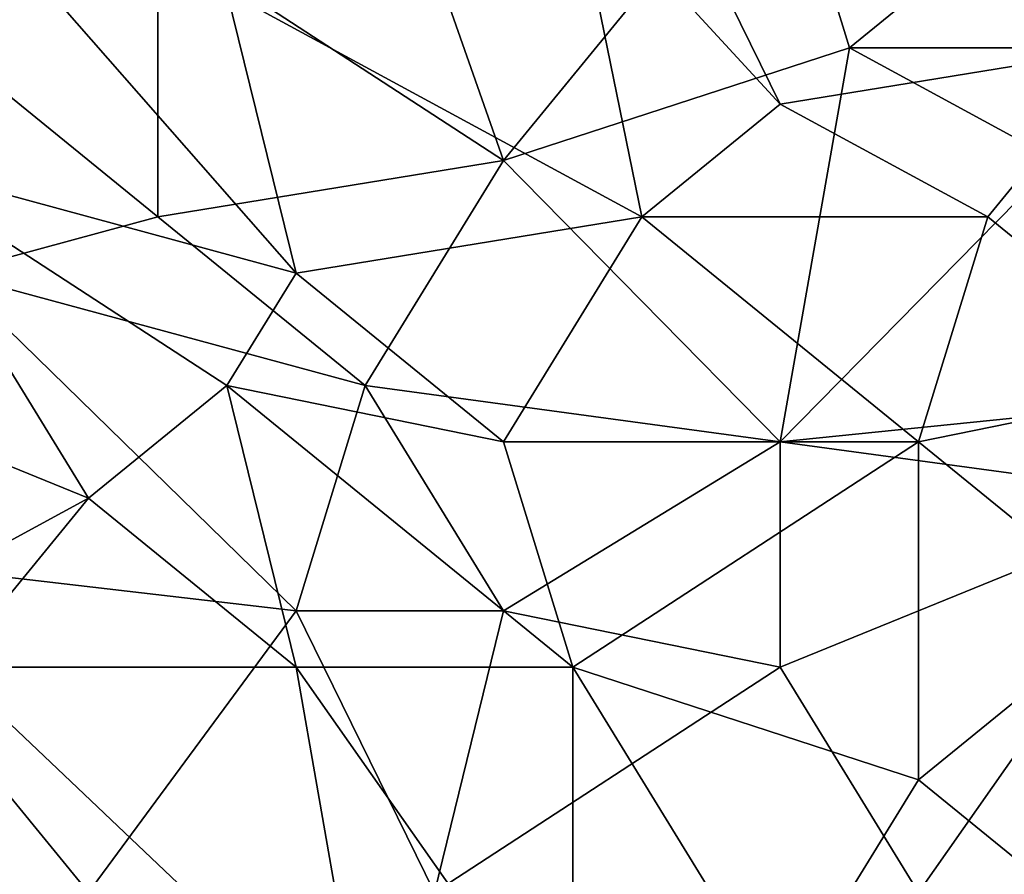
# Model space of a CAD drawing. Extents: x -0.7 to 0.7, y -0.35 to 0.35.
# Tile 172 of 226: x 0.485 to 0.5394, y -0.202 to -0.1549. Entities that reach past the tile are written whole.
import ezdxf

# ---------------------------------------------------------------- set-up
doc = ezdxf.new("R2010")
doc.units = 0

msp = doc.modelspace()

# ---------------------------------------------------------------- linework, layer by layer
for points in [[(0.504081, -0.140876, 0.412437), (0.511718, -0.162627, 0.412453), (0.492626, -0.150198, 0.412481)], [(0.511718, -0.162627, 0.412453), (0.504081, -0.140876, 0.412437), (0.526993, -0.143983, 0.412467)], [(0.546085, -0.156412, 0.437015), (0.542267, -0.140876, 0.437022), (0.519356, -0.143983, 0.437021)], [(0.511718, -0.162627, 0.412453), (0.526993, -0.143983, 0.412467), (0.530811, -0.156412, 0.412478)], [(0.526993, -0.159519, 0.437009), (0.519356, -0.143983, 0.437021), (0.515537, -0.14709, 0.437026)], [(0.526993, -0.159519, 0.437009), (0.546085, -0.156412, 0.437015), (0.519356, -0.143983, 0.437021)], [(0.530811, -0.156412, 0.412478), (0.526993, -0.143983, 0.412467), (0.542267, -0.14709, 0.412484)], [(0.477351, -0.162627, 0.437028), (0.500263, -0.168841, 0.436972), (0.48117, -0.14709, 0.437008)], [(0.500263, -0.168841, 0.436972), (0.496444, -0.153305, 0.437016), (0.48117, -0.14709, 0.437008)], [(0.519356, -0.165734, 0.436998), (0.515537, -0.14709, 0.437026), (0.496444, -0.153305, 0.437016)], [(0.519356, -0.165734, 0.436998), (0.526993, -0.159519, 0.437009), (0.515537, -0.14709, 0.437026)], [(0.557541, -0.156412, 0.412493), (0.530811, -0.156412, 0.412478), (0.542267, -0.14709, 0.412484)], [(0.492626, -0.150198, 0.412481), (0.492626, -0.165734, 0.412489), (0.477351, -0.153305, 0.412452)], [(0.492626, -0.150198, 0.412481), (0.511718, -0.162627, 0.412453), (0.492626, -0.165734, 0.412489)], [(0.48117, -0.168841, 0.412474), (0.477351, -0.153305, 0.412452), (0.492626, -0.165734, 0.412489)], [(0.500263, -0.168841, 0.436972), (0.519356, -0.165734, 0.436998), (0.496444, -0.153305, 0.437016)], [(0.511718, -0.162627, 0.412453), (0.530811, -0.156412, 0.412478), (0.526993, -0.178163, 0.412447)], [(0.538448, -0.165734, 0.436985), (0.546085, -0.156412, 0.437015), (0.526993, -0.159519, 0.437009)], [(0.526993, -0.178163, 0.412447), (0.530811, -0.156412, 0.412478), (0.542267, -0.162627, 0.412481)], [(0.542267, -0.162627, 0.412481), (0.530811, -0.156412, 0.412478), (0.557541, -0.156412, 0.412493)], [(0.538448, -0.165734, 0.436985), (0.549904, -0.175056, 0.437013), (0.546085, -0.156412, 0.437015)], [(0.519356, -0.165734, 0.436998), (0.538448, -0.165734, 0.436985), (0.526993, -0.159519, 0.437009)], [(0.473533, -0.175056, 0.437014), (0.488807, -0.181271, 0.43698), (0.477351, -0.162627, 0.437028)], [(0.496444, -0.175056, 0.43696), (0.500263, -0.168841, 0.436972), (0.477351, -0.162627, 0.437028)], [(0.488807, -0.181271, 0.43698), (0.496444, -0.175056, 0.43696), (0.477351, -0.162627, 0.437028)], [(0.511718, -0.162627, 0.412453), (0.504081, -0.175056, 0.412496), (0.492626, -0.165734, 0.412489)], [(0.504081, -0.175056, 0.412496), (0.511718, -0.162627, 0.412453), (0.526993, -0.178163, 0.412447)], [(0.526993, -0.178163, 0.412447), (0.542267, -0.162627, 0.412481), (0.557541, -0.175056, 0.412468)], [(0.48117, -0.168841, 0.412474), (0.492626, -0.165734, 0.412489), (0.504081, -0.175056, 0.412496)], [(0.500263, -0.168841, 0.436972), (0.511718, -0.178163, 0.436989), (0.519356, -0.165734, 0.436998)], [(0.511718, -0.178163, 0.436989), (0.53463, -0.178163, 0.43702), (0.519356, -0.165734, 0.436998)], [(0.53463, -0.178163, 0.43702), (0.538448, -0.165734, 0.436985), (0.519356, -0.165734, 0.436998)], [(0.53463, -0.178163, 0.43702), (0.549904, -0.175056, 0.437013), (0.538448, -0.165734, 0.436985)], [(0.500263, -0.187485, 0.412485), (0.473533, -0.184378, 0.412402), (0.48117, -0.168841, 0.412474)], [(0.500263, -0.187485, 0.412485), (0.48117, -0.168841, 0.412474), (0.504081, -0.175056, 0.412496)], [(0.496444, -0.175056, 0.43696), (0.511718, -0.178163, 0.436989), (0.500263, -0.168841, 0.436972)], [(0.488807, -0.181271, 0.43698), (0.473533, -0.175056, 0.437014), (0.477351, -0.187485, 0.437022)], [(0.500263, -0.190592, 0.436954), (0.496444, -0.175056, 0.43696), (0.488807, -0.181271, 0.43698)], [(0.515537, -0.190592, 0.436952), (0.511718, -0.178163, 0.436989), (0.496444, -0.175056, 0.43696)], [(0.500263, -0.190592, 0.436954), (0.515537, -0.190592, 0.436952), (0.496444, -0.175056, 0.43696)], [(0.511718, -0.187485, 0.41248), (0.500263, -0.187485, 0.412485), (0.504081, -0.175056, 0.412496)], [(0.511718, -0.187485, 0.41248), (0.504081, -0.175056, 0.412496), (0.526993, -0.178163, 0.412447)], [(0.557541, -0.175056, 0.412468), (0.549904, -0.181271, 0.412463), (0.526993, -0.178163, 0.412447)], [(0.546085, -0.187485, 0.436992), (0.549904, -0.175056, 0.437013), (0.53463, -0.178163, 0.43702)], [(0.511718, -0.187485, 0.41248), (0.526993, -0.178163, 0.412447), (0.526993, -0.190592, 0.412483)], [(0.515537, -0.190592, 0.436952), (0.53463, -0.178163, 0.43702), (0.511718, -0.178163, 0.436989)], [(0.53463, -0.196807, 0.43697), (0.53463, -0.178163, 0.43702), (0.515537, -0.190592, 0.436952)], [(0.549904, -0.181271, 0.412463), (0.526993, -0.190592, 0.412483), (0.526993, -0.178163, 0.412447)], [(0.53463, -0.196807, 0.43697), (0.546085, -0.187485, 0.436992), (0.53463, -0.178163, 0.43702)], [(0.48117, -0.190592, 0.436982), (0.488807, -0.181271, 0.43698), (0.477351, -0.187485, 0.437022)], [(0.48117, -0.190592, 0.436982), (0.500263, -0.190592, 0.436954), (0.488807, -0.181271, 0.43698)], [(0.53463, -0.203022, 0.412473), (0.526993, -0.190592, 0.412483), (0.549904, -0.181271, 0.412463)], [(0.53463, -0.203022, 0.412473), (0.549904, -0.181271, 0.412463), (0.546085, -0.206129, 0.412504)], [(0.488807, -0.203022, 0.412429), (0.473533, -0.184378, 0.412402), (0.500263, -0.187485, 0.412485)], [(0.473533, -0.206129, 0.412415), (0.473533, -0.184378, 0.412402), (0.488807, -0.203022, 0.412429)], [(0.5079, -0.203022, 0.412429), (0.488807, -0.203022, 0.412429), (0.500263, -0.187485, 0.412485)], [(0.511718, -0.187485, 0.41248), (0.5079, -0.203022, 0.412429), (0.500263, -0.187485, 0.412485)], [(0.511718, -0.187485, 0.41248), (0.526993, -0.190592, 0.412483), (0.5079, -0.203022, 0.412429)], [(0.53463, -0.196807, 0.43697), (0.546085, -0.206129, 0.436949), (0.546085, -0.187485, 0.436992)], [(0.48117, -0.190592, 0.436982), (0.504081, -0.212344, 0.436975), (0.500263, -0.190592, 0.436954)], [(0.484989, -0.209236, 0.436981), (0.504081, -0.212344, 0.436975), (0.48117, -0.190592, 0.436982)], [(0.515537, -0.212344, 0.436992), (0.515537, -0.190592, 0.436952), (0.500263, -0.190592, 0.436954)], [(0.504081, -0.212344, 0.436975), (0.515537, -0.212344, 0.436992), (0.500263, -0.190592, 0.436954)], [(0.5079, -0.203022, 0.412429), (0.526993, -0.190592, 0.412483), (0.53463, -0.203022, 0.412473)], [(0.526993, -0.209236, 0.436969), (0.515537, -0.190592, 0.436952), (0.515537, -0.212344, 0.436992)], [(0.526993, -0.209236, 0.436969), (0.53463, -0.196807, 0.43697), (0.515537, -0.190592, 0.436952)], [(0.526993, -0.209236, 0.436969), (0.546085, -0.206129, 0.436949), (0.53463, -0.196807, 0.43697)]]:
    msp.add_3dface(points)

doc.saveas('drawing.dxf')
